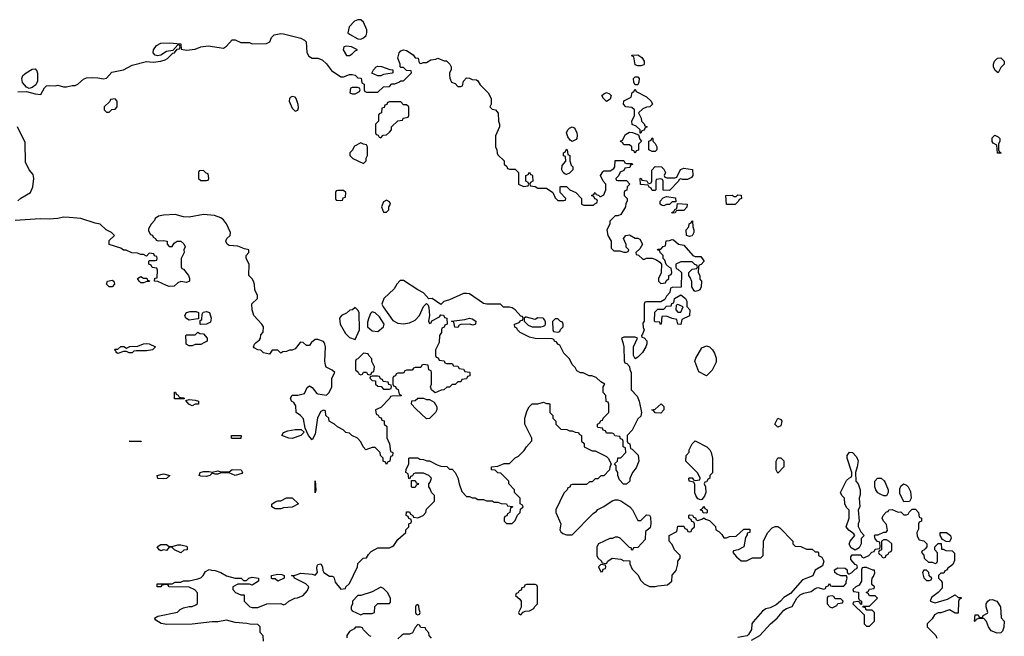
# Model space of a CAD drawing. Header units: inches. Extents: x 2792272 to 2951639, y 860504 to 1033803.
# Tile 77 of 209: x 2833663 to 2840554, y 987943 to 992261. Entities that reach past the tile are written whole.
import ezdxf

# ---------------------------------------------------------------- set-up
doc = ezdxf.new("R2010")
doc.units = ezdxf.units.IN
doc.header["$MEASUREMENT"] = 0
for name, color, linetype in [('C8938', 7, 'Continuous'), ('C8939', 7, 'Continuous'), ('C8948', 7, 'Continuous'), ('C8949', 7, 'Continuous')]:
    doc.layers.add(name, color=color, linetype=linetype)

msp = doc.modelspace()

# ---------------------------------------------------------------- linework, layer by layer
at = {"layer": 'C8938', "color": 4, "elevation": 8}
for points in [[(2834955.7, 990000), (2834930, 989986), (2834890, 989986), (2834870, 989978), (2834850, 989978), (2834828.4, 989988.4), (2834827.9, 990000)], [(2835626.7, 990000), (2835590, 989955.3), (2835570, 989948), (2835550, 989948), (2835530, 989938), (2835503.6, 989936.4), (2835490, 989926), (2835470, 989946), (2835430, 989946), (2835410, 989918), (2835370, 989928), (2835350, 989948), (2835328.9, 989948.9), (2835303.1, 989963.1), (2835298, 989970), (2835306, 989990), (2835317.6, 990000)], [(2836599.4, 990000), (2836574, 989950), (2836574, 989910), (2836578, 989898), (2836592.7, 989892.7), (2836598, 989878), (2836632.7, 989872.7), (2836638, 989858), (2836650, 989854), (2836690, 989854), (2836698, 989838), (2836730, 989834), (2836738, 989818), (2836770, 989814), (2836778, 989798), (2836810, 989794), (2836814, 989790), (2836812.7, 989767.3), (2836798, 989762), (2836790, 989746), (2836758, 989742), (2836750, 989726), (2836730, 989726), (2836710, 989706), (2836690, 989706), (2836671.6, 989688.4), (2836652.7, 989687.3), (2836631.6, 989668.4), (2836612.7, 989667.3), (2836570, 989648), (2836546, 989670), (2836538, 989690), (2836546, 989710), (2836546, 989790), (2836542, 989802), (2836526, 989810), (2836522, 989842), (2836490, 989846), (2836478, 989842), (2836470, 989826), (2836430, 989826), (2836418, 989822), (2836410, 989806), (2836370, 989806), (2836358, 989802), (2836350, 989786), (2836310, 989786), (2836298, 989782), (2836292.7, 989767.3), (2836278, 989762), (2836274, 989750), (2836274, 989710), (2836278, 989698), (2836292.7, 989692.7), (2836298, 989678), (2836312.7, 989672.7), (2836318, 989638), (2836332.7, 989632.7), (2836332.7, 989627.3), (2836270, 989626), (2836258, 989622), (2836254, 989610), (2836190, 989546), (2836154, 989530), (2836158, 989498), (2836172.7, 989492.7), (2836178, 989478), (2836192.7, 989472.7), (2836198, 989458), (2836212.7, 989452.7), (2836214, 989430), (2836231.6, 989411.6), (2836232.7, 989332.7), (2836251.6, 989291.6), (2836258, 989238), (2836274, 989230), (2836272.7, 989207.3), (2836258, 989202), (2836254, 989170), (2836238, 989162), (2836230, 989146), (2836222, 989162), (2836206, 989170), (2836206, 989190), (2836188.4, 989208.4), (2836186, 989230), (2836150, 989266), (2836130, 989266), (2836086, 989250), (2836066, 989270), (2836050, 989306), (2836026, 989330), (2835988.4, 989348.4), (2835970, 989366), (2835946, 989370), (2835926, 989390), (2835886, 989410), (2835866, 989430), (2835828.9, 989448.9), (2835826, 989470), (2835806, 989490), (2835802, 989522), (2835790, 989526), (2835770, 989518), (2835747.1, 989472.9), (2835730, 989358), (2835710, 989319), (2835684, 989350), (2835660.4, 989400.4), (2835650, 989466), (2835628.4, 989488.4), (2835598, 989510), (2835596.4, 989556.4), (2835580.4, 989580.4), (2835566, 989590), (2835558, 989610), (2835570, 989632), (2835610, 989632), (2835655.3, 989644.7), (2835674.6, 989685.4), (2835690, 989698), (2835710, 989684.7), (2835743.5, 989643.5), (2835750, 989641), (2835810, 989632), (2835828, 989650), (2835848, 989690), (2835848.4, 989751.6), (2835868, 989790), (2835850, 989808), (2835808.9, 989828.9), (2835803.1, 989843.1), (2835799, 989870), (2835802, 989970), (2835798, 989990), (2835793, 990000)], [(2835705.1, 990000), (2835702.4, 989997.6), (2835690, 989979), (2835670, 989979), (2835650, 989999), (2835646, 990000)], [(2837883, 990000), (2837892, 989970), (2837892.7, 989872.7), (2837898, 989858), (2837912.7, 989852.7), (2837931.6, 989831.6), (2837932.7, 989812.7), (2837942, 989790), (2837942, 989670), (2837985.4, 989625.4), (2837998, 989590), (2838014, 989510), (2838010, 989486), (2837990, 989466), (2837950, 989386), (2837914, 989350), (2837914, 989310), (2837918, 989298), (2837932, 989290), (2837938, 989258), (2837950, 989254), (2837990.9, 989210.9), (2837996, 989170), (2837978, 989122), (2837952, 989090), (2837942, 989070), (2837932.7, 989047.3), (2837932, 989030), (2837910, 989008), (2837888.4, 989008.4), (2837860.2, 989040.2), (2837848, 989070), (2837848, 989090), (2837838, 989110), (2837836.4, 989136.4), (2837826, 989150), (2837846, 989170), (2837848, 989192), (2837870, 989194), (2837906, 989230), (2837902, 989262), (2837886, 989270), (2837886, 989310), (2837882, 989322), (2837867.3, 989327.3), (2837862, 989342), (2837827.3, 989347.3), (2837822, 989362), (2837810, 989366), (2837770, 989366), (2837762, 989382), (2837747.3, 989387.3), (2837742, 989402), (2837710, 989406), (2837706, 989410), (2837706, 989430), (2837722, 989438), (2837730, 989454), (2837742, 989458), (2837746, 989470), (2837786, 989510), (2837786, 989570), (2837782, 989582), (2837767.3, 989587.3), (2837766, 989630), (2837746, 989650), (2837746, 989690), (2837758, 989710), (2837730, 989726), (2837696.4, 989756.4), (2837667.3, 989767.3), (2837648.4, 989768.4), (2837607.3, 989787.3), (2837588.4, 989788.4), (2837563.1, 989803.1), (2837550, 989826), (2837530, 989846), (2837510, 989886), (2837470, 989926), (2837442, 989982), (2837428, 989988), (2837422.9, 990000)], [(2838051.8, 990000), (2838051.6, 989991.6), (2838044.7, 989970), (2838022, 989930), (2837990, 989898), (2837970, 989886), (2837958, 989910), (2837958, 989970), (2837972, 990000)], [(2835368, 987910), (2835367.3, 987947.3), (2835346, 987970), (2835346, 988010), (2835330, 988026), (2835272.7, 988027.3), (2835252.9, 988032.9), (2835170, 988039), (2835110, 988055.3), (2835050, 988043.7), (2835010, 988045.2), (2834870, 988028.7), (2834693.7, 988026.3), (2834654, 988034), (2834616.4, 988056.4), (2834606, 988070), (2834630, 988084.7), (2834767.3, 988112.7), (2834786, 988130), (2834810, 988142), (2834850, 988152), (2834870, 988152), (2834896.4, 988163.6), (2834907.3, 988172.7), (2834907.3, 988247.3), (2834888.4, 988268.4), (2834848.4, 988288.4), (2834710, 988288.7), (2834702, 988302), (2834690, 988306), (2834658, 988302), (2834651.1, 988288.9), (2834630, 988288.7), (2834626, 988290), (2834626, 988310), (2834730, 988312), (2834750, 988322), (2834790, 988322), (2834809.1, 988330.9), (2834850, 988331.3), (2834910, 988344.7), (2834930, 988352), (2834948, 988370), (2834963.1, 988396.9), (2834990, 988411.3), (2835005.4, 988405.4), (2835030, 988404.7), (2835070, 988391.3), (2835110, 988366), (2835171.1, 988351.1), (2835214, 988350), (2835230, 988334), (2835250, 988334), (2835266, 988350), (2835290, 988358), (2835334, 988350), (2835334, 988330), (2835290, 988302), (2835270, 988308), (2835190, 988308), (2835154, 988290), (2835154, 988270), (2835174, 988250), (2835210, 988234), (2835232.7, 988232.7), (2835234, 988190), (2835274, 988150), (2835290, 988144.7), (2835330, 988144.7), (2835391.6, 988171.6), (2835490, 988172), (2835510, 988164.7), (2835526, 988170), (2835546, 988190), (2835588.4, 988211.6), (2835607.3, 988212.7), (2835646, 988230), (2835676.4, 988263.6), (2835686, 988290), (2835666, 988310), (2835586, 988350), (2835582, 988362), (2835566, 988370), (2835590, 988372), (2835630, 988384.7), (2835710, 988378), (2835730, 988372), (2835748, 988390), (2835741.5, 988421.5), (2835743.6, 988436.4), (2835750, 988446), (2835770, 988450.7), (2835782.8, 988430), (2835784, 988404), (2835791, 988390), (2835830, 988364), (2835850, 988364.7), (2835858.8, 988358.8), (2835864.7, 988350), (2835870, 988322), (2835910, 988274), (2835942, 988278), (2835946, 988290), (2835968, 988310), (2835996.4, 988363.6), (2836000.4, 988379.6), (2836016.4, 988403.6), (2836028, 988430), (2836030, 988454), (2836066, 988490), (2836090, 988494), (2836103.1, 988516.9), (2836123.1, 988536.9), (2836170, 988562), (2836250, 988562), (2836270, 988572), (2836280.4, 988579.6), (2836310, 988622), (2836366, 988670), (2836366, 988690), (2836386, 988710), (2836386, 988730), (2836402, 988738), (2836406, 988750), (2836402, 988762), (2836387.3, 988767.3), (2836382, 988782), (2836368.4, 988788.4), (2836370, 988814), (2836390, 988814), (2836398, 988798), (2836414, 988790), (2836418, 988778), (2836450, 988774), (2836486, 988790), (2836506, 988810), (2836510, 988834), (2836566, 988890), (2836566, 988930), (2836546, 988950), (2836536.4, 988976.4), (2836526, 988990), (2836526, 989010), (2836536.4, 989023.6), (2836546, 989050), (2836526, 989070), (2836490, 989086), (2836430, 989086), (2836418, 989082), (2836412.7, 989067.3), (2836398, 989062), (2836394, 989046), (2836387.3, 989047.3), (2836382, 989082), (2836366, 989090), (2836368.4, 989111.6), (2836386, 989150), (2836386, 989190), (2836390, 989194), (2836450, 989192), (2836463.6, 989183.6), (2836490, 989182), (2836512.7, 989172.7), (2836531.6, 989171.6), (2836583.6, 989143.6), (2836610, 989134), (2836651.6, 989131.6), (2836670, 989114), (2836690, 989114), (2836711.6, 989091.6), (2836730, 989054), (2836738, 989010), (2836756.9, 988956.9), (2836790, 988922), (2836810, 988922), (2836830, 988912), (2836850, 988912), (2836870, 988902), (2836910, 988902), (2836930, 988892), (2836970, 988892), (2836983.6, 988883.6), (2837010, 988882), (2837032.7, 988872.7), (2837070, 988872), (2837078, 988858), (2837112.7, 988852.7), (2837112.7, 988847.3), (2837098, 988842), (2837094, 988810), (2837078, 988802), (2837072.7, 988787.3), (2837058, 988782), (2837054, 988770), (2837054, 988750), (2837070, 988734), (2837110, 988734), (2837130, 988754), (2837147.3, 988792.7), (2837166, 988810), (2837167.3, 988832.7), (2837186, 988850), (2837182, 988862), (2837166, 988870), (2837166, 988910), (2837126, 988950), (2837126, 988970), (2837086, 989010), (2837086, 989030), (2837030, 989086), (2837008.4, 989088.4), (2836990, 989106), (2836966, 989110), (2836966, 989130), (2837010, 989134), (2837052.7, 989152.7), (2837090, 989154), (2837130, 989194), (2837154.6, 989205.4), (2837194.6, 989245.4), (2837208.9, 989271.1), (2837247.3, 989312.7), (2837248, 989330), (2837198, 989430), (2837198, 989470), (2837214.6, 989525.4), (2837228.9, 989551.1), (2837250, 989571.3), (2837290, 989572), (2837330, 989582), (2837350, 989574), (2837370, 989574), (2837374, 989570), (2837374, 989510), (2837394, 989490), (2837394, 989470), (2837414, 989450), (2837414, 989430), (2837450, 989394), (2837491.1, 989391.1), (2837510, 989382), (2837530, 989382), (2837550, 989372), (2837574, 989370), (2837578, 989358), (2837594, 989350), (2837594, 989310), (2837612.7, 989292.7), (2837614, 989270), (2837670, 989242), (2837690, 989242), (2837770, 989202), (2837782, 989190), (2837802, 989150), (2837792.7, 989127.3), (2837791.6, 989108.4), (2837750, 989066), (2837730, 989066), (2837710, 989046), (2837690, 989046), (2837670, 989026), (2837650, 989026), (2837630, 989006), (2837530, 989006), (2837518, 989002), (2837512.7, 988987.3), (2837498, 988982), (2837494, 988970), (2837470, 988946), (2837414, 988830), (2837414, 988810), (2837451.1, 988731.1), (2837442, 988690), (2837450, 988674), (2837463.6, 988663.6), (2837490, 988654), (2837530, 988654), (2837676.4, 988803.6), (2837700.4, 988819.6), (2837710, 988832), (2837750, 988852), (2837809.1, 988890.9), (2837830, 988898), (2837850, 988898), (2837870, 988891.3), (2837932, 988850), (2837952, 988830), (2837990, 988754), (2838010, 988754), (2838050, 988794), (2838070, 988792), (2838076.9, 988776.9), (2838081, 988730), (2838076, 988704), (2838042, 988678), (2838039.6, 988620.4), (2837990, 988566), (2837958, 988562), (2837952.7, 988547.3), (2837947.3, 988547.3), (2837942, 988562), (2837930, 988566), (2837866, 988630), (2837850, 988638), (2837830, 988638), (2837811.6, 988628.4), (2837792.7, 988627.3), (2837714, 988590), (2837702, 988570), (2837702, 988510), (2837710, 988494), (2837734, 988470), (2837738, 988458), (2837770, 988454), (2837778, 988470), (2837810, 988491.3), (2837870, 988484.7), (2837890, 988472), (2837930, 988474), (2837934, 988470), (2837934, 988450), (2837950, 988414), (2837990, 988374), (2838010, 988334), (2838034, 988310), (2838070, 988292), (2838110, 988292), (2838130, 988298), (2838196.4, 988303.6), (2838226, 988330), (2838228.4, 988371.6), (2838256.4, 988403.6), (2838268, 988450), (2838268, 988470), (2838286, 988490), (2838286, 988510), (2838246, 988550), (2838230, 988586), (2838208, 988610), (2838208, 988650), (2838262, 988678), (2838270, 988714), (2838310, 988714), (2838318, 988698), (2838332.7, 988692.7), (2838338, 988678), (2838350, 988674), (2838362, 988678), (2838367.3, 988692.7), (2838386, 988710), (2838386, 988730), (2838382, 988742), (2838367.3, 988747.3), (2838362, 988762), (2838346, 988770), (2838346, 988790), (2838350, 988794), (2838372.7, 988792.7), (2838378, 988778), (2838392.7, 988772.7), (2838398, 988758), (2838410, 988754), (2838436.4, 988763.6), (2838450, 988774), (2838463.6, 988763.6), (2838490, 988754), (2838532.7, 988712.7), (2838534, 988690), (2838556.9, 988676.9), (2838576.9, 988656.9), (2838590, 988634), (2838610, 988634), (2838630, 988642), (2838676.4, 988643.6), (2838730, 988694), (2838772.7, 988692.7), (2838774, 988670), (2838754, 988666), (2838754, 988654), (2838743.6, 988636.4), (2838732, 988570), (2838691.6, 988548.4), (2838658, 988542), (2838654, 988530), (2838679.6, 988499.6), (2838712.7, 988472.7), (2838750, 988472), (2838792.7, 988492.7), (2838850, 988494), (2838866, 988510), (2838868.4, 988611.6), (2838898, 988670), (2838930, 988702), (2838950, 988712), (2838970, 988712), (2838983.6, 988703.6), (2839074, 988610), (2839074, 988590), (2839090, 988574), (2839130, 988572), (2839170, 988554), (2839210, 988554), (2839230, 988534), (2839250, 988534), (2839254, 988530), (2839254, 988510), (2839276.9, 988496.9), (2839292, 988470), (2839282, 988438), (2839230, 988406), (2839213.2, 988366.8), (2839141.4, 988338.6), (2839057.3, 988242.7), (2839010, 988216), (2838988, 988190), (2838956.1, 988163.9), (2838916.2, 988143.8), (2838884.7, 988135.3), (2838860.6, 988119.4), (2838795.6, 988044.4), (2838787.3, 988030), (2838784, 987990), (2838764.5, 987955.5), (2838754, 987946), (2838690, 987936)], [(2838783.7, 987916.3), (2838844, 987950), (2838917.2, 988030), (2838965.2, 988070), (2839010, 988127.3), (2839030, 988139.1), (2839070, 988151), (2839102.7, 988210), (2839126.2, 988233.8), (2839150, 988244.9), (2839202.7, 988257.3), (2839230, 988278), (2839250, 988284.7), (2839290, 988274), (2839302, 988278), (2839307.3, 988292.7), (2839322, 988298), (2839330, 988314), (2839338, 988298), (2839350, 988294), (2839430, 988294), (2839447.3, 988312.7), (2839447.3, 988327.3), (2839455.3, 988350), (2839450, 988366), (2839410, 988368), (2839380.4, 988380.4), (2839368, 988390), (2839366, 988410), (2839390, 988422), (2839439.6, 988419.6), (2839454, 988410), (2839454, 988390), (2839462, 988382), (2839470, 988382), (2839486, 988390), (2839510, 988414), (2839522, 988418), (2839526, 988430), (2839522, 988442), (2839510, 988446), (2839480.4, 988480.4), (2839480.4, 988499.6), (2839490, 988514), (2839550, 988514), (2839558, 988498), (2839570, 988494), (2839606, 988510), (2839627.3, 988532.7), (2839642, 988538), (2839650, 988554), (2839682, 988558), (2839686, 988570), (2839682, 988602), (2839667.3, 988607.3), (2839650, 988626), (2839646, 988650), (2839650, 988654), (2839670, 988654), (2839710, 988672), (2839727.3, 988672.7), (2839736.4, 988683.6), (2839730, 988726), (2839708, 988750), (2839698, 988770), (2839706, 988790), (2839730, 988814), (2839742, 988818), (2839746, 988830), (2839770, 988832), (2839810, 988812), (2839830, 988814), (2839850, 988794), (2839870, 988794), (2839882, 988798), (2839887.3, 988812.7), (2839910, 988834), (2839932.7, 988832.7), (2839954, 988810), (2839958, 988778), (2839974, 988770), (2839974, 988750), (2839958, 988742), (2839954, 988730), (2839952.7, 988692.7), (2839942, 988670), (2839943.6, 988643.6), (2839958, 988618), (2839990, 988612), (2840000, 988602)], [(2840000, 988556.9), (2839990, 988546), (2839978, 988542), (2839974, 988530), (2839991.6, 988511.6), (2839994, 988490), (2840000, 988484.6)], [(2840000, 988406), (2839990, 988406), (2839982, 988390), (2839990, 988354), (2840000, 988344)], [(2836122, 987942), (2836110, 987946), (2836068, 987988), (2836062, 988002), (2836047.3, 988007.3), (2836012.7, 988007.3), (2836003.6, 987996.4), (2835970, 987978), (2835952, 987950), (2835952.7, 987932.7)], [(2836546, 987930), (2836528.4, 987948.4), (2836527.3, 987967.3), (2836506, 987990), (2836502, 988002), (2836470, 988006), (2836462, 988022), (2836450, 988026), (2836430, 988006), (2836411.3, 987968.7), (2836390, 987958), (2836350, 987958), (2836334, 987950), (2836310, 987926)]]:
    msp.add_lwpolyline(points, dxfattribs=at)
for points in [[(2834550, 989942), (2834476.9, 989943.1), (2834461, 989939), (2834450, 989928.7), (2834430, 989928.7), (2834410, 989938), (2834390, 989938), (2834350, 989924), (2834338, 989930), (2834338, 989938), (2834326, 989950), (2834330, 989954), (2834350, 989954), (2834370, 989972), (2834391.6, 989971.6), (2834410, 989962), (2834432.7, 989972.7), (2834490, 989974), (2834528.4, 989991.6), (2834550, 989994), (2834570, 989992), (2834614, 989970), (2834591.1, 989948.9)], [(2838470, 989768), (2838416.4, 989796.4), (2838388.7, 989870), (2838394, 989890), (2838437.2, 989962.8), (2838470, 989978), (2838490, 989971.3), (2838511.3, 989950), (2838526.4, 989926.4), (2838538, 989890), (2838536.9, 989863.1), (2838510, 989806)], [(2836070, 989926), (2836030, 989886), (2836018, 989882), (2836014, 989870), (2836014, 989810), (2836032.7, 989792.7), (2836038, 989778), (2836050, 989774), (2836062, 989778), (2836068, 989792), (2836090, 989792), (2836098, 989778), (2836110, 989774), (2836122, 989778), (2836128, 989792), (2836142, 989798), (2836146, 989830), (2836128.4, 989868.4), (2836127.3, 989887.3), (2836106, 989910), (2836102, 989922)], [(2836170, 989766), (2836130, 989766), (2836118, 989762), (2836114, 989750), (2836130, 989734), (2836152.7, 989732.7), (2836154, 989710), (2836170, 989694), (2836192.7, 989692.7), (2836210, 989674), (2836250, 989674), (2836262, 989678), (2836266, 989690), (2836262, 989702), (2836247.3, 989707.3), (2836242, 989722), (2836207.3, 989727.3), (2836202, 989742), (2836187.3, 989747.3), (2836182, 989762)], [(2834810, 989606), (2834747.3, 989607.3), (2834747.3, 989652.7), (2834752.7, 989652.7), (2834758, 989638), (2834772.7, 989632.7), (2834778, 989618), (2834810, 989614), (2834814, 989610), (2834814, 989606)], [(2834870, 989558), (2834846, 989570), (2834826, 989594), (2834850, 989602), (2834890, 989598), (2834914, 989590), (2834914, 989570), (2834910, 989568.7), (2834890, 989568)], [(2836510, 989602), (2836530, 989602), (2836563.6, 989583.6), (2836582, 989550), (2836582, 989530), (2836572, 989510), (2836530, 989468), (2836510, 989466), (2836436.4, 989536.4), (2836406, 989570), (2836407.3, 989592.7), (2836430, 989594), (2836450, 989612), (2836490, 989612)], [(2838150, 989506), (2838110, 989508), (2838102, 989522), (2838086, 989530), (2838110, 989534), (2838151.3, 989571.3), (2838171.6, 989551.6), (2838172, 989530)], [(2838970, 989408.7), (2838949, 989430), (2838970, 989471.3), (2838990, 989462), (2838998, 989450), (2838990, 989418)], [(2835570, 989329.3), (2835546, 989330), (2835498, 989350), (2835508, 989370), (2835538.6, 989381.4), (2835591.6, 989391.6), (2835632, 989392), (2835654, 989374), (2835630, 989348.7)], [(2834510, 989306), (2834428, 989310), (2834514, 989310)], [(2835210, 989328.7), (2835148.9, 989328.9), (2835146, 989330), (2835146, 989350), (2835214, 989350)], [(2838430, 988898), (2838410, 988906), (2838395.3, 988930), (2838389.1, 988949.1), (2838387.3, 989007.3), (2838382, 989022), (2838348.9, 989028.9), (2838346, 989050), (2838350, 989054), (2838370, 989054), (2838378, 989038), (2838390, 989034), (2838422, 989038), (2838426, 989050), (2838410, 989086), (2838326, 989170), (2838328, 989210), (2838347.3, 989232.7), (2838348, 989250), (2838368.4, 989291.6), (2838390, 989312), (2838471.1, 989271.1), (2838492, 989250), (2838502, 989230), (2838512, 989190), (2838511.6, 989088.4), (2838494, 989070), (2838494, 989050), (2838478, 989042), (2838470, 989026), (2838458, 989022), (2838454, 989010), (2838462, 988990), (2838464.7, 988950), (2838455.3, 988924.7), (2838438, 988902)], [(2838970, 989086), (2838958, 989110), (2838958, 989170), (2838970, 989194), (2838990, 989194), (2839011.1, 989171.1), (2839011.3, 989130)], [(2839510, 988546), (2839482, 988562), (2839468.7, 988588.7), (2839475.3, 988610), (2839508, 988650), (2839500.4, 988660.4), (2839465.6, 988685.6), (2839448, 988710), (2839468, 988770), (2839467.3, 988827.3), (2839450, 988846), (2839438, 988870), (2839435.3, 988910), (2839418, 988930), (2839408, 988950), (2839450, 989034), (2839470, 989054), (2839482, 989058), (2839486, 989070), (2839486, 989090), (2839455.3, 989190), (2839455.3, 989210), (2839470, 989232), (2839491.3, 989231.3), (2839519.8, 989199.8), (2839531.1, 989171.1), (2839524.7, 989130), (2839512, 989090), (2839514, 989030), (2839531.6, 989011.6), (2839546, 988970), (2839545.4, 988934.6), (2839538, 988910), (2839542, 988850), (2839532, 988830), (2839538, 988750), (2839531.3, 988730), (2839531.6, 988711.6), (2839550, 988674), (2839574, 988650), (2839552.7, 988627.3), (2839552, 988590), (2839538, 988562)], [(2835170, 989069), (2835130, 989088), (2835070, 989088), (2835050, 989078), (2835030, 989078), (2835010, 989086), (2834994, 989070), (2834970, 989062), (2834930, 989064), (2834918, 989070), (2834926, 989090), (2834950, 989098), (2834990, 989098), (2835010, 989092), (2835050, 989102), (2835070, 989094), (2835130, 989094), (2835150, 989112), (2835214, 989110), (2835222, 989090), (2835216.9, 989083.1)], [(2834670, 989045.2), (2834630, 989049), (2834626, 989070), (2834670, 989081), (2834714, 989070), (2834690, 989049)], [(2835730, 988949.2), (2835730, 989032), (2835736, 988970)], [(2836410, 988986), (2836406, 988990), (2836406, 989034), (2836430, 989034), (2836438, 989018), (2836454, 989014), (2836450, 989006), (2836438, 989002), (2836430, 988986)], [(2839710, 988928), (2839690, 988935.3), (2839669.2, 988949.2), (2839655.3, 988970), (2839648, 988990), (2839648, 989030), (2839666, 989050), (2839691.6, 989051.6), (2839712.7, 989032.7), (2839719.6, 989019.6), (2839742, 988970), (2839742, 988950), (2839730, 988928)], [(2839850, 988886), (2839823.1, 988943.1), (2839823.1, 988976.9), (2839830, 988994), (2839848.4, 989011.6), (2839870, 989002), (2839882, 988990), (2839896.9, 988956.9), (2839902, 988910), (2839890, 988888)], [(2835450, 988835.3), (2835428, 988850), (2835428.4, 988868.4), (2835450, 988884.7), (2835470, 988892), (2835490, 988892), (2835530, 988912), (2835570, 988914), (2835614, 988870), (2835570, 988848.7), (2835510, 988842), (2835490, 988835.3)], [(2838470, 988806), (2838447.3, 988807.3), (2838442, 988822), (2838426, 988830), (2838442, 988838), (2838450, 988854), (2838458, 988838), (2838474, 988830), (2838474, 988810)], [(2834710, 988572), (2834730, 988572), (2834770, 988584.7), (2834790, 988584.7), (2834830, 988574), (2834834, 988570), (2834834, 988550), (2834812.7, 988547.3), (2834790, 988529), (2834746, 988550), (2834727.3, 988567.3), (2834710, 988568), (2834690, 988544), (2834670, 988548.7), (2834650, 988542), (2834638, 988550), (2834626, 988570), (2834650, 988586), (2834690, 988586)], [(2839730, 988618), (2839710, 988618), (2839694, 988610), (2839694, 988550), (2839678, 988542), (2839674, 988530), (2839678, 988518), (2839692.7, 988512.7), (2839698, 988498), (2839710, 988494), (2839722, 988498), (2839727.3, 988512.7), (2839742, 988518), (2839747.3, 988532.7), (2839762, 988538), (2839766, 988550), (2839766, 988590), (2839746, 988610)], [(2837730, 988446), (2837714, 988430), (2837730, 988394), (2837742, 988398), (2837747.3, 988412.7), (2837762, 988418), (2837766, 988430), (2837762, 988442)], [(2839590, 988426), (2839570, 988426), (2839558, 988422), (2839554, 988410), (2839554, 988330), (2839538, 988302), (2839514, 988290), (2839494, 988270), (2839498, 988258), (2839532.7, 988252.7), (2839534, 988210), (2839538, 988198), (2839554, 988190), (2839554, 988166), (2839547.3, 988167.3), (2839542, 988182), (2839530, 988186), (2839498, 988182), (2839494, 988170), (2839572.7, 988092.7), (2839574, 988030), (2839590, 988014), (2839610, 988014), (2839646, 988050), (2839646, 988110), (2839630, 988126), (2839587.3, 988127.3), (2839582, 988142), (2839567.3, 988147.3), (2839566, 988154), (2839610, 988154), (2839666, 988210), (2839650, 988226), (2839610, 988226), (2839602, 988242), (2839586, 988250), (2839602, 988258), (2839610, 988274), (2839642, 988278), (2839646, 988290), (2839627.3, 988307.3), (2839626, 988330), (2839628, 988350), (2839638, 988362), (2839647.3, 988387.3), (2839646, 988406), (2839634, 988406)], [(2835470, 988329), (2835450, 988346), (2835430, 988346), (2835426, 988350), (2835426, 988370), (2835470, 988378), (2835496.9, 988376.9), (2835514, 988370), (2835514, 988350)], [(2836190, 988288), (2836130, 988255.3), (2836051.1, 988228.9), (2836030, 988228), (2835992, 988190), (2835992, 988170), (2835982, 988150), (2835982, 988130), (2835990, 988122), (2836050, 988094), (2836070, 988102), (2836130, 988102), (2836146, 988110), (2836148.4, 988151.6), (2836170, 988174), (2836250, 988174), (2836258, 988182), (2836258, 988210), (2836238, 988250), (2836210, 988278)], [(2837270, 988306), (2837210, 988306), (2837198, 988302), (2837192.7, 988287.3), (2837178, 988282), (2837172.7, 988267.3), (2837158, 988262), (2837152.7, 988247.3), (2837138, 988242), (2837134, 988230), (2837163.6, 988203.6), (2837172, 988190), (2837172, 988148), (2837154, 988110), (2837158, 988098), (2837170, 988094), (2837187.3, 988112.7), (2837200.4, 988119.6), (2837230, 988122), (2837262, 988138), (2837266, 988150), (2837286, 988170), (2837286, 988290), (2837282, 988302)], [(2839350, 988226), (2839318, 988222), (2839314, 988210), (2839314, 988170), (2839334, 988150), (2839350, 988142), (2839382, 988158), (2839390, 988174), (2839422, 988178), (2839426, 988190), (2839410, 988206), (2839370, 988206), (2839362, 988222)], [(2836450, 988166), (2836438, 988162), (2836434, 988150), (2836434, 988110), (2836438, 988098), (2836450, 988094), (2836462, 988098), (2836466, 988110), (2836458, 988130), (2836456.4, 988156.4)]]:
    msp.add_lwpolyline(points, close=True, dxfattribs=at)
at = {"layer": 'C8939', "color": 4}
for points, elevation in [([(2836050, 992261.2), (2836030, 992260.9), (2836006.8, 992250), (2835968.5, 992211.5), (2835958.8, 992170), (2835970, 992158.8), (2836030, 992126.8), (2836050, 992125.5), (2836070, 992134.9), (2836087, 992150), (2836093, 992170), (2836091.3, 992190), (2836070, 992244)], 12), ([(2835950, 992075.1), (2835932, 992070), (2835926, 992050), (2835950, 992011.3), (2835970, 992011), (2835990, 992021), (2836010, 992042), (2836026, 992050), (2835986, 992070)], 12), ([(2837990, 991938), (2837970, 991946), (2837962, 992002), (2837950, 992006), (2837947.3, 992012.7), (2837990, 992014), (2838016.9, 991996.9), (2838034, 991970), (2838034, 991950), (2838030, 991946), (2838010, 991938)], 8), ([(2836190, 991868), (2836168.4, 991868.4), (2836127.3, 991887.3), (2836138, 991910), (2836158, 991930), (2836170, 991934.8), (2836194.4, 991934.4), (2836252.7, 991912.7), (2836274, 991910), (2836274, 991890), (2836270, 991886), (2836210, 991878)], 8), ([(2833730, 991779), (2833710, 991788), (2833682.5, 991822.5), (2833677.2, 991850), (2833684, 991870), (2833708.7, 991890), (2833750, 991914.8), (2833770, 991918), (2833782.8, 991902.8), (2833787.5, 991887.5), (2833788, 991830), (2833774.6, 991805.4), (2833750, 991785.2)], 8), ([(2837970, 991806), (2837960.4, 991820.4), (2837958, 991850), (2837970, 991862), (2837990, 991862), (2837998, 991850), (2837996.9, 991823.1), (2837990, 991806)], 8), ([(2835570, 991722.7), (2835561.1, 991718.9), (2835551, 991710), (2835547.7, 991690), (2835570, 991642), (2835590, 991621), (2835610, 991626.8), (2835615.1, 991644.9), (2835612.5, 991667.5), (2835597, 991710), (2835590, 991718)], 8), ([(2836030, 991786), (2835990, 991786), (2835978, 991782), (2835974, 991750), (2835990, 991742), (2836010, 991742), (2836042, 991758), (2836046, 991770), (2836042, 991782)], 8), ([(2837770, 991688), (2837748, 991710), (2837738, 991730), (2837750, 991742), (2837770, 991751), (2837790, 991742), (2837802, 991730), (2837796, 991704)], 8), ([(2838006, 991466), (2838006, 991490), (2837976.4, 991516.4), (2837948.4, 991528.4), (2837948, 991550), (2837966, 991590), (2837966, 991630), (2837947.3, 991647.3), (2837906, 991650), (2837888, 991670), (2837890, 991692), (2837942, 991718), (2837948.4, 991751.6), (2837962, 991758), (2837970, 991774), (2837978, 991758), (2838050, 991722), (2838082, 991690), (2838092, 991670), (2838074, 991650), (2838050, 991648), (2838023.6, 991636.4), (2837994, 991610), (2838011.6, 991571.6), (2838014, 991550), (2838032.7, 991532.7), (2838038, 991518), (2838054, 991510), (2838038, 991502), (2838032.7, 991487.3), (2838018, 991482), (2838010, 991466)], 8), ([(2834330, 991706), (2834298, 991702), (2834292.7, 991687.3), (2834254, 991650), (2834254, 991630), (2834270, 991614), (2834290, 991614), (2834307.3, 991632.7), (2834330, 991634), (2834346, 991650), (2834346, 991690)], 8), ([(2836330, 991686), (2836250, 991686), (2836238, 991682), (2836232.7, 991667.3), (2836218, 991662), (2836212.7, 991647.3), (2836198, 991642), (2836194, 991610), (2836178, 991602), (2836174, 991590), (2836174, 991550), (2836154, 991530), (2836154, 991470), (2836158, 991458), (2836172.7, 991452.7), (2836178, 991438), (2836190, 991434), (2836207.3, 991452.7), (2836230, 991454), (2836250, 991474), (2836266, 991490), (2836266, 991510), (2836310, 991554), (2836342, 991558), (2836347.3, 991572.7), (2836382, 991578), (2836386, 991590), (2836386, 991650), (2836370, 991666), (2836350, 991666)], 8), ([(2837530, 991408), (2837516.4, 991416.4), (2837500.2, 991440.2), (2837488.7, 991470), (2837498, 991490), (2837510, 991502), (2837530, 991511.3), (2837543.6, 991503.6), (2837550, 991494), (2837562, 991470), (2837564.7, 991450), (2837562, 991430), (2837556.9, 991423.1)], 8), ([(2837970, 991326), (2837962, 991342), (2837947.3, 991347.3), (2837946, 991370), (2837930, 991386), (2837890, 991386), (2837882, 991402), (2837868.4, 991408.4), (2837870, 991414), (2837882, 991418), (2837903.1, 991456.9), (2837930, 991474), (2837951.6, 991471.6), (2837994, 991454), (2838003.6, 991423.6), (2838014, 991410), (2837994, 991390), (2837992.7, 991347.3), (2837978, 991342)], 8), ([(2836050, 991398), (2836005.4, 991374.6), (2835990, 991346), (2835974, 991330), (2835974, 991310), (2835994, 991290), (2836070, 991254), (2836087.3, 991272.7), (2836088.4, 991291.6), (2836098, 991310), (2836098, 991370), (2836090, 991386), (2836068.4, 991388.4)], 8), ([(2838090, 991338), (2838066, 991350), (2838066, 991410), (2838082, 991418), (2838090, 991434), (2838094, 991430), (2838094, 991410), (2838110, 991394), (2838122, 991370), (2838122, 991350), (2838110, 991338)], 8), ([(2837490, 991178), (2837480.4, 991180.4), (2837466, 991190), (2837458, 991210), (2837460.4, 991239.6), (2837486, 991270), (2837482, 991302), (2837468.4, 991308.4), (2837468, 991330), (2837482, 991338), (2837490, 991354), (2837494, 991350), (2837498, 991318), (2837512, 991310), (2837512.7, 991272.7), (2837523.6, 991243.6), (2837534, 991230), (2837534, 991210), (2837510, 991186)], 8), ([(2834950, 991206), (2834918, 991202), (2834914, 991190), (2834914, 991150), (2834930, 991134), (2834970, 991134), (2834982, 991138), (2834986, 991150), (2834982, 991182), (2834967.3, 991187.3)], 8), ([(2838192.7, 991152.7), (2838247.3, 991152.7), (2838262, 991158), (2838288.7, 991211.3), (2838310, 991222), (2838372.7, 991212.7), (2838374, 991170), (2838363.6, 991156.4), (2838336.9, 991143.1), (2838302, 991142), (2838290, 991146), (2838278, 991142), (2838274, 991130), (2838210, 991066), (2838167.3, 991067.3), (2838166, 991130), (2838162, 991142), (2838150, 991146), (2838118, 991142), (2838114, 991130), (2838114, 991070), (2838110, 991066), (2838090, 991066), (2838082, 991082), (2838067.3, 991087.3), (2838062, 991102), (2838007.3, 991107.3), (2838006, 991150), (2838011.6, 991151.6), (2838018, 991138), (2838052.7, 991132.7), (2838058, 991118), (2838070, 991114), (2838082, 991118), (2838086, 991130), (2838087.3, 991207.3), (2838110, 991232), (2838154, 991230), (2838170, 991214), (2838182, 991190), (2838174, 991170), (2838178, 991158)], 8), ([(2835930, 991066), (2835890, 991066), (2835878, 991062), (2835874, 991050), (2835874, 991010), (2835878, 990998), (2835910, 990994), (2835922, 990998), (2835927.3, 991012.7), (2835942, 991018), (2835946, 991050)], 8), ([(2838610, 990966), (2838606, 991030), (2838650, 991032), (2838663.6, 991023.6), (2838678, 991022), (2838690, 991034), (2838712.7, 991032.7), (2838714, 991010), (2838698, 991002), (2838694, 990990), (2838670, 990968)], 8), ([(2836230, 990998), (2836210, 990986), (2836194, 990950), (2836210, 990914), (2836230, 990914), (2836246, 990930), (2836246, 990950), (2836258, 990970), (2836250, 990986)], 8), ([(2838170, 990958), (2838160.4, 990960.4), (2838146, 990970), (2838146, 990990), (2838167.3, 991012.7), (2838190, 991022), (2838252.7, 991012.7), (2838254, 990986), (2838230, 990986), (2838210, 990968), (2838190, 990968)], 8), ([(2838230, 990906), (2838226, 990910), (2838242, 990918), (2838247.3, 990932.7), (2838262, 990938), (2838266, 990974), (2838334, 990970), (2838332.7, 990947.3), (2838310, 990926), (2838270, 990926), (2838258, 990922), (2838250, 990908)], 8), ([(2838350, 990742), (2838328.9, 990748.9), (2838328, 990790), (2838346, 990810), (2838347.3, 990832.7), (2838362, 990838), (2838366, 990850), (2838372, 990852), (2838374, 990810), (2838382, 990790), (2838382, 990770), (2838370, 990748)], 8), ([(2834310, 990389.5), (2834288.7, 990390), (2834269.3, 990409.3), (2834278, 990430), (2834310, 990436.3), (2834321, 990430), (2834326, 990410)], 8), ([(2834510, 990418), (2834498, 990430), (2834488, 990450), (2834510, 990462), (2834530, 990452), (2834551.6, 990451.6), (2834558, 990438), (2834572, 990432), (2834570, 990428), (2834552.7, 990427.3), (2834530, 990418)], 8), ([(2838290, 990126), (2838268.9, 990128.9), (2838262, 990162), (2838228.4, 990168.4), (2838190, 990186), (2838158, 990182), (2838151.6, 990128.4), (2838146, 990130), (2838142, 990142), (2838110, 990146), (2838106, 990150), (2838107.3, 990212.7), (2838130, 990234), (2838170, 990234), (2838190, 990254), (2838222, 990258), (2838227.3, 990272.7), (2838242, 990278), (2838246, 990310), (2838290, 990334), (2838322, 990310), (2838332, 990290), (2838332.7, 990252.7), (2838352, 990230), (2838351.6, 990188.4), (2838298, 990162)], 8), ([(2834850, 990158), (2834826, 990170), (2834818, 990190), (2834829.2, 990210.8), (2834856.9, 990216.9), (2834898, 990218), (2834914, 990210), (2834914, 990166), (2834910, 990166)], 8), ([(2834930, 990126), (2834926, 990130), (2834926, 990154), (2834938, 990162), (2834940.4, 990199.6), (2834948, 990212), (2834970, 990218), (2834991, 990211), (2835002, 990170), (2834998, 990142), (2834970, 990128)], 8), ([(2836010, 990246), (2835991.6, 990228.4), (2835972.7, 990227.3), (2835950, 990206), (2835914, 990190), (2835902, 990170), (2835906, 990130), (2835943, 990063), (2835970, 990036), (2836010, 990022), (2836042, 990090), (2836038, 990210), (2836030, 990226)], 8), ([(2836130, 990215.3), (2836116.9, 990203.1), (2836105.4, 990174.6), (2836096.9, 990143.1), (2836096, 990110), (2836130, 990082.8), (2836170, 990077.3), (2836209.3, 990110), (2836212.7, 990130), (2836180.1, 990180.1), (2836150, 990209)], 8), ([(2838270, 990266), (2838258, 990262), (2838254, 990230), (2838270, 990214), (2838290, 990214), (2838306, 990250)], 8), ([(2836836.9, 990123.1), (2836810, 990128), (2836750, 990126), (2836738, 990122), (2836730, 990106), (2836707.3, 990107.3), (2836702, 990142), (2836686, 990150), (2836778, 990162), (2836810, 990170.4), (2836830, 990166), (2836856, 990150), (2836852, 990130)], 8), ([(2837210, 990178), (2837202, 990178), (2837194, 990170), (2837194, 990150), (2837221, 990121), (2837250, 990111.3), (2837310, 990110.8), (2837330, 990116), (2837339.3, 990120.7), (2837344, 990130), (2837343.1, 990143.1), (2837338, 990158), (2837328.9, 990168.9), (2837326, 990170), (2837290, 990173.2), (2837270, 990162)], 8), ([(2837430, 990166), (2837410, 990166), (2837392.7, 990147.3), (2837394, 990090), (2837398, 990078), (2837430, 990074), (2837442, 990078), (2837447.3, 990092.7), (2837466, 990110), (2837466, 990130), (2837462, 990142), (2837447.3, 990147.3)], 8)]:
    msp.add_lwpolyline(points, close=True, dxfattribs=dict(at, elevation=elevation))
at = {"layer": 'C8939', "color": 4, "elevation": 8}
for points in [[(2833650, 991756.4), (2833710, 991758), (2833770, 991742.8), (2833810, 991738), (2833836.2, 991783.8), (2833850, 991797.3), (2833870, 991800.7), (2833910, 991798), (2833930, 991802.8), (2833970, 991790.8), (2833990, 991791), (2834030, 991801), (2834050, 991801), (2834070, 991810.8), (2834110, 991844), (2834130, 991853.4), (2834170, 991857.3), (2834210, 991854.8), (2834250, 991846), (2834269.2, 991850.8), (2834307, 991893), (2834389.3, 991910.7), (2834450, 991942.8), (2834550, 991967.3), (2834596, 991964), (2834650, 991971), (2834680.2, 991979.8), (2834698, 991990), (2834734, 992026), (2834746, 992030), (2834766, 992054), (2834782, 992058), (2834786, 992070), (2834782, 992082), (2834770, 992086), (2834734, 992046), (2834690, 992039), (2834650, 992012.7), (2834630, 992009.2), (2834610, 992013.2), (2834598, 992030), (2834598.7, 992050), (2834620.1, 992079.9), (2834650, 992096.3), (2834710, 992098.8), (2834790, 992091), (2834794, 992054), (2834830, 992046.8), (2834890, 992054.8), (2834930, 992071), (2834981.2, 992078.8), (2835090, 992062.8), (2835110, 992076), (2835150, 992121), (2835170, 992121), (2835210, 992102), (2835270, 992102), (2835290, 992092), (2835390, 992094), (2835414, 992106), (2835424.7, 992135.3), (2835444.7, 992155.3), (2835490, 992164.7), (2835510, 992161), (2835630, 992130.7), (2835656.8, 992116.8), (2835666.8, 992106.8), (2835671.6, 992031.6), (2835685.4, 992005.4), (2835710, 991992), (2835750, 991992), (2835779.8, 991979.8), (2835810, 991951.3), (2835845.2, 991905.2), (2835910, 991862), (2835930, 991862), (2835970, 991878), (2835990, 991878), (2836011.6, 991871.6), (2836030, 991854), (2836052.7, 991852.7), (2836058, 991818), (2836074, 991810), (2836074, 991770), (2836078, 991758), (2836090, 991754), (2836170, 991754), (2836208.4, 991791.6), (2836250, 991794), (2836268.4, 991811.6), (2836287.3, 991812.7), (2836316.4, 991823.6), (2836330, 991834), (2836350, 991834), (2836406, 991890), (2836402, 991902), (2836370, 991906), (2836350, 991926), (2836330, 991926), (2836326, 991930), (2836326, 991950), (2836308.9, 991991.1), (2836318, 992030), (2836330, 992042), (2836348.9, 992051.1), (2836370, 992044.7), (2836416, 992016), (2836430, 991994), (2836452.7, 991992.7), (2836458, 991958), (2836470, 991954), (2836490, 991962), (2836510, 991962), (2836540.4, 991979.6), (2836576.4, 991983.6), (2836590, 991992), (2836632.7, 991972.7), (2836650, 991972), (2836674, 991950), (2836682, 991930), (2836682, 991910), (2836672, 991890), (2836672, 991870), (2836672.7, 991852.7), (2836684.7, 991824.7), (2836710, 991814), (2836730, 991794), (2836750, 991794), (2836762, 991798), (2836768.4, 991831.6), (2836790, 991854), (2836811.6, 991851.6), (2836830, 991842), (2836859.6, 991839.6), (2836870, 991834), (2836885.4, 991805.4), (2836942, 991750), (2836962, 991710), (2836962, 991670), (2836954, 991650), (2836970, 991634), (2836994, 991630), (2837012.7, 991607.3), (2837014, 991550), (2837022, 991530), (2837022, 991510), (2836992.7, 991447.3), (2836992, 991430), (2836992, 991370), (2837002, 991350), (2837005.4, 991325.4), (2837010, 991314), (2837052.7, 991272.7), (2837054, 991250), (2837072.7, 991232.7), (2837078, 991218), (2837090, 991214), (2837130, 991214), (2837154, 991190), (2837154, 991110), (2837190, 991094), (2837222, 991098), (2837226, 991110), (2837222, 991122), (2837206, 991130), (2837206, 991170), (2837222, 991178), (2837230, 991194), (2837238, 991178), (2837250, 991174), (2837252.7, 991167.3), (2837254, 991130), (2837238, 991122), (2837234, 991110), (2837238, 991098), (2837270, 991094), (2837290, 991082), (2837350, 991082), (2837394, 991050), (2837410, 991014), (2837430, 990994), (2837470, 990994), (2837482, 990998), (2837486, 991010), (2837446, 991050), (2837446, 991090), (2837450, 991094), (2837490, 991094), (2837514, 991070), (2837554, 991050), (2837594, 991010), (2837594, 990970), (2837610, 990962), (2837678, 990962), (2837687.3, 990972.7), (2837702, 990978), (2837706, 990990), (2837702, 991002), (2837687.3, 991007.3), (2837682, 991022), (2837667.3, 991027.3), (2837667.3, 991032.7), (2837682, 991038), (2837690, 991052), (2837698, 991038), (2837712.7, 991032.7), (2837722, 991022), (2837730, 991022), (2837750, 991034), (2837766, 991070), (2837766, 991110), (2837746, 991130), (2837728, 991170), (2837743.1, 991196.9), (2837750, 991202), (2837796.4, 991203.6), (2837820.4, 991219.6), (2837828, 991230), (2837830, 991274), (2837890, 991274), (2837898, 991258), (2837910, 991254), (2837950, 991254), (2837952.7, 991247.3), (2837938, 991242), (2837932.7, 991227.3), (2837898, 991222), (2837890, 991206), (2837865.4, 991194.6), (2837852.7, 991167.3), (2837834, 991150), (2837838, 991138), (2837850, 991134), (2837910, 991134), (2837932, 991110), (2837914, 991090), (2837912.7, 991067.3), (2837898, 991062), (2837894, 991050), (2837894, 991030), (2837914, 991010), (2837914, 990990), (2837905.4, 990974.6), (2837902, 990950), (2837870, 990898), (2837850, 990888), (2837830, 990888), (2837794, 990850), (2837792, 990830), (2837772, 990790), (2837778, 990750), (2837802, 990710), (2837802, 990662), (2837822, 990642), (2837863.6, 990643.6), (2837890, 990634), (2837910, 990634), (2837922, 990638), (2837926, 990650), (2837908, 990668), (2837907.3, 990687.3), (2837888, 990730), (2837906, 990750), (2837930, 990754), (2837970, 990732), (2837990, 990732), (2838003.6, 990723.6), (2838022, 990690), (2838003.6, 990656.4), (2837974, 990630), (2837978, 990618), (2837992.7, 990612.7), (2838023.6, 990583.6), (2838036.4, 990583.6), (2838050, 990592), (2838090, 990592), (2838119.8, 990579.8), (2838143.6, 990563.6), (2838154, 990550), (2838152, 990488), (2838134, 990450), (2838134, 990430), (2838150, 990414), (2838182, 990418), (2838187.3, 990432.7), (2838206, 990450), (2838206, 990470), (2838222, 990478), (2838226, 990490), (2838222, 990522), (2838210, 990526), (2838187.3, 990547.3), (2838178, 990578), (2838166, 990590), (2838166, 990610), (2838146, 990630), (2838142, 990642), (2838126, 990650), (2838130, 990654), (2838150, 990654), (2838167.3, 990672.7), (2838182, 990678), (2838187.3, 990712.7), (2838210, 990714), (2838230, 990722), (2838239.6, 990719.6), (2838274, 990690), (2838310, 990682), (2838374, 990610), (2838390, 990602), (2838430, 990602), (2838451.6, 990571.6), (2838451.6, 990568.4), (2838432.7, 990547.3), (2838418, 990542), (2838414, 990530), (2838412, 990490), (2838422, 990470), (2838423.6, 990443.6), (2838434, 990430), (2838431.3, 990390), (2838422, 990370), (2838410, 990362), (2838390, 990358), (2838383.1, 990363.1), (2838368, 990390), (2838367.3, 990427.3), (2838356.4, 990456.4), (2838346, 990470), (2838346, 990490), (2838370, 990514), (2838402, 990518), (2838406, 990530), (2838402, 990542), (2838387.3, 990547.3), (2838370, 990566), (2838290, 990566), (2838254, 990550), (2838254, 990530), (2838258, 990518), (2838270, 990514), (2838294, 990490), (2838292.7, 990387.3), (2838230, 990386), (2838218, 990382), (2838214, 990350), (2838190, 990326), (2838178, 990302), (2838150, 990286), (2838050, 990286), (2838038, 990282), (2838034, 990270), (2838034, 990150), (2838024.7, 990135.3), (2838025.4, 990105.4), (2838034, 990090), (2838022, 990058), (2838014, 990050), (2838018, 990038), (2838032.7, 990032.7), (2838052, 990012), (2838051.8, 990000)], [(2833650, 990992), (2833670, 991012), (2833738, 991050), (2833755.3, 991090), (2833762, 991150), (2833756.4, 991176.4), (2833728, 991210), (2833703.1, 991263.1), (2833700.4, 991400.4), (2833648, 991510)], [(2835317.6, 990000), (2835340.4, 990019.6), (2835348, 990030), (2835350, 990054), (2835367.3, 990072.7), (2835368, 990110), (2835358, 990130), (2835302, 990190), (2835288.7, 990230), (2835288.4, 990271.6), (2835326, 990310), (2835326, 990330), (2835308.4, 990368.4), (2835307.3, 990407.3), (2835298, 990430), (2835290, 990446), (2835266, 990470), (2835268, 990550), (2835248, 990590), (2835248, 990610), (2835266, 990630), (2835266, 990650), (2835236.5, 990656.5), (2835190, 990676), (2835130, 990680.9), (2835114, 990690), (2835105.2, 990710), (2835113.2, 990730), (2835135.1, 990750), (2835138.4, 990770), (2835110, 990832.3), (2835090, 990859.3), (2835070, 990874), (2835026, 990890), (2834950, 990897.6), (2834850, 990877.2), (2834810, 990881.2), (2834750, 990897), (2834668.5, 990891.5), (2834635.3, 990884.7), (2834612, 990870), (2834605.4, 990854.6), (2834582, 990830), (2834563.6, 990796.4), (2834563.6, 990783.6), (2834578, 990758), (2834592, 990752), (2834598, 990738), (2834614, 990730), (2834618, 990718), (2834632.7, 990712.7), (2834670, 990716), (2834694, 990710), (2834694, 990690), (2834710, 990674), (2834730, 990674), (2834743.1, 990696.9), (2834766, 990710), (2834790, 990710.8), (2834811.1, 990691.1), (2834822, 990670), (2834812, 990650), (2834814, 990630), (2834794, 990590), (2834794, 990530), (2834798, 990518), (2834810, 990514), (2834844.7, 990470), (2834851.3, 990450), (2834851.3, 990430), (2834830, 990422), (2834790, 990428), (2834770, 990418), (2834744.7, 990395.3), (2834710, 990394), (2834690, 990399), (2834630, 990428), (2834606, 990430), (2834608.9, 990451.1), (2834626, 990454), (2834627.3, 990507.3), (2834622, 990522), (2834590, 990526), (2834582, 990542), (2834566, 990550), (2834566, 990570), (2834570, 990574), (2834610, 990574), (2834622, 990578), (2834626, 990590), (2834622, 990602), (2834607.3, 990607.3), (2834602, 990622), (2834570, 990626), (2834550, 990606), (2834530, 990618), (2834510, 990618), (2834487.3, 990627.3), (2834448.4, 990628.4), (2834407.3, 990647.3), (2834390, 990648), (2834370, 990662), (2834290, 990688), (2834290, 990714), (2834326, 990750), (2834306, 990770), (2834268.9, 990788.9), (2834226, 990830), (2834190, 990835.3), (2834090, 990869.2), (2834010, 990877), (2833970, 990878), (2833930, 990869.5), (2833870, 990864.5), (2833805.6, 990865.6), (2833630, 990856)], [(2837422.9, 990000), (2837422, 990002), (2837406, 990010), (2837402, 990022), (2837390, 990026), (2837270, 990028), (2837230, 990038), (2837166, 990070), (2837146, 990090), (2837142, 990102), (2837127.3, 990107.3), (2837126, 990130), (2837159, 990141), (2837170, 990154), (2837182, 990158), (2837186, 990170), (2837182, 990182), (2837170, 990186), (2837130, 990229), (2837110, 990244), (2837090, 990249), (2837050, 990248.7), (2837028.4, 990268.4), (2836931.1, 990268.9), (2836910, 990274), (2836810, 990342), (2836790, 990344), (2836770, 990344), (2836670, 990299), (2836631.1, 990288.9), (2836610, 990266), (2836550, 990308), (2836527.3, 990307.3), (2836488.9, 990348.9), (2836450, 990368.7), (2836350, 990435.3), (2836326, 990434), (2836302, 990410), (2836283.6, 990376.4), (2836211.6, 990308.4), (2836198, 990270), (2836206, 990250), (2836274.9, 990154.9), (2836310, 990137.1), (2836350, 990132.4), (2836390, 990139.5), (2836430, 990157.1), (2836462, 990190), (2836490, 990252), (2836510, 990274), (2836522, 990262), (2836525.4, 990245.4), (2836531.3, 990188.7), (2836524.7, 990150), (2836530, 990134), (2836542, 990138), (2836548, 990152), (2836600.4, 990179.6), (2836610, 990194), (2836630, 990192), (2836636.9, 990176.9), (2836652, 990170), (2836654, 990130), (2836638, 990122), (2836632.7, 990107.3), (2836618, 990102), (2836614, 990090), (2836614, 990070), (2836602, 990050), (2836599.6, 990000.4), (2836599.4, 990000)], [(2834827.9, 990000), (2834826, 990050), (2834830, 990054), (2834890, 990054), (2834910, 990074), (2834923.6, 990063.6), (2834950, 990062), (2834974, 990030), (2834974, 990010), (2834955.7, 990000)], [(2835646, 990000), (2835630, 990004), (2835626.7, 990000)], [(2835793, 990000), (2835788.7, 990008.7), (2835750, 990022), (2835730, 990022), (2835705.1, 990000)], [(2837972, 990000), (2837986, 990030), (2837970, 990038), (2837890, 990038), (2837874, 990030), (2837883, 990000)]]:
    msp.add_lwpolyline(points, dxfattribs=at)
at = {"layer": 'C8948', "color": 4, "elevation": 8}
for points in [[(2840170, 988606), (2840148, 988608), (2840122, 988622), (2840106, 988650), (2840106, 988670), (2840150, 988671), (2840178, 988650), (2840182, 988630)], [(2840504.7, 987964.7), (2840462.5, 987982.5), (2840444, 988010), (2840430, 988048), (2840410, 988068), (2840372.7, 988067.3), (2840358, 988062), (2840350, 988046), (2840346, 988050), (2840350, 988094), (2840370, 988094), (2840378, 988078), (2840390, 988074), (2840402, 988078), (2840406, 988090), (2840435.3, 988104.7), (2840438, 988110), (2840428, 988150), (2840428, 988170), (2840438, 988190), (2840450, 988198), (2840470, 988201), (2840502, 988190), (2840526.8, 988150), (2840532.7, 988072.7), (2840552, 988050), (2840551.6, 988008.4), (2840541, 987979), (2840530, 987968.7)]]:
    msp.add_lwpolyline(points, close=True, dxfattribs=at)
for points in [[(2840000, 988602), (2840012, 988590), (2840012, 988570), (2840000, 988556.9)], [(2840000, 988484.6), (2840023.6, 988463.6), (2840050, 988462), (2840070, 988454), (2840082, 988458), (2840086, 988470), (2840087.3, 988527.3), (2840068.4, 988548.4), (2840068, 988570), (2840090, 988594), (2840112.7, 988592.7), (2840114, 988554), (2840126, 988554), (2840144.7, 988544.7), (2840190, 988542), (2840204.7, 988524.7), (2840206.4, 988473.6), (2840194.8, 988445.2), (2840159.6, 988420.4), (2840150, 988406), (2840138, 988402), (2840130, 988386), (2840110, 988386), (2840094, 988370), (2840094, 988350), (2840112.7, 988332.7), (2840119.6, 988319.6), (2840119.6, 988280.4), (2840092, 988250), (2840045.4, 988214.6), (2840034, 988190), (2840070, 988178), (2840156.4, 988203.6), (2840210, 988234), (2840230, 988214), (2840250, 988214), (2840254, 988210), (2840238, 988202), (2840232.7, 988187.3), (2840230, 988106), (2840210, 988106), (2840170, 988128), (2840110, 988108), (2840090, 988108), (2840065.4, 988094.6), (2840050, 988066), (2840014, 988030), (2840014, 988010), (2840074, 987950), (2840082, 987930)], [(2840000, 988344), (2840010, 988334), (2840030, 988334), (2840042, 988338), (2840046, 988350), (2840027.3, 988367.3), (2840026, 988390), (2840010, 988406), (2840000, 988406)]]:
    msp.add_lwpolyline(points, dxfattribs=at)
at = {"layer": 'C8949', "color": 4, "elevation": 8}
for points in [[(2840510, 991888), (2840490, 991906), (2840478, 991930), (2840478, 991950), (2840486, 991970), (2840507.3, 991992.7), (2840530, 991994), (2840554, 991970), (2840554, 991950), (2840530, 991926)], [(2840530, 991326), (2840507.3, 991327.3), (2840502, 991382), (2840476.4, 991396.4), (2840468.4, 991408.4), (2840470, 991434), (2840488.4, 991451.6), (2840510, 991442), (2840522, 991430), (2840522, 991410), (2840514, 991390), (2840514, 991350), (2840518, 991338), (2840532, 991330)]]:
    msp.add_lwpolyline(points, close=True, dxfattribs=at)

doc.saveas('drawing.dxf')
